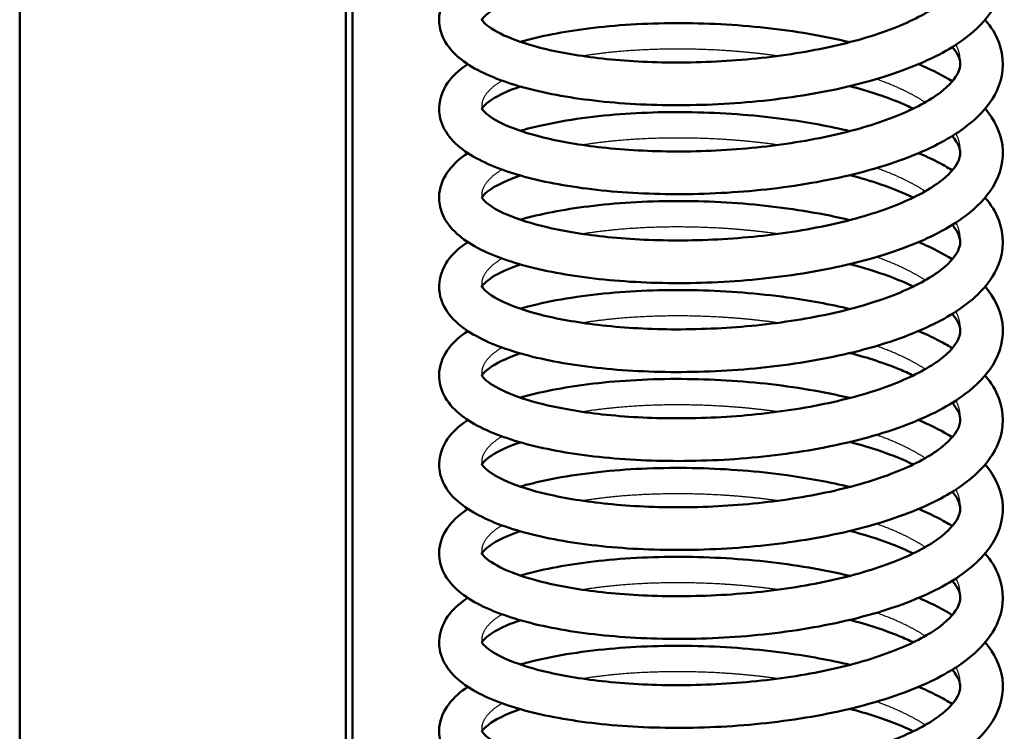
# Model space of a CAD drawing. Header units: millimetres. Extents: x 196 to 2279, y -1387 to 2348.
# Tile 10 of 89: x 460 to 534, y -1077 to -1024. Entities that reach past the tile are written whole.
import ezdxf

# ---------------------------------------------------------------- set-up
doc = ezdxf.new("R2010")
doc.units = ezdxf.units.MM
doc.header["$LTSCALE"] = 0.75
doc.layers.add('Visible', color=7, linetype='Continuous', lineweight=50)
doc.layers.add('Visible Narrow', color=7, linetype='Continuous', lineweight=25)

msp = doc.modelspace()

# ---------------------------------------------------------------- linework, layer by layer
at = {"layer": 'Visible', "extrusion": (0, 0, -1)}
for p, q in [((459.977, -808.179, 115.005), (459.977, -1136.51, 115.005)), ((484.377, -1198.809, 115.005), (484.377, -808.179, 115.005)), ((484.877, -808.179, 114.505), (484.877, -1198.809, 114.505))]:
    msp.add_line(p, q, dxfattribs=at)
at = {"layer": 'Visible'}
for points, knots in [([(532.235, -1017.502, 124.95), (532.922, -1018.32, 126.471), (533.391, -1019.244, 128.05), (533.669, -1021.308, 131.282), (533.388, -1022.432, 133.001), (532.312, -1024.177, 136.09), (531.607, -1024.895, 137.497), (529.578, -1026.42, 140.613), (528.086, -1027.188, 142.287), (524.56, -1028.531, 145.137), (522.455, -1029.108, 146.325), (518.096, -1029.952, 147.887), (515.798, -1030.249, 148.317), (511.281, -1030.564, 148.434), (509.004, -1030.597, 148.14), (504.72, -1030.426, 146.891), (502.658, -1030.217, 145.925), (498.978, -1029.601, 143.449), (497.317, -1029.181, 141.908), (494.527, -1028.144, 138.411), (493.377, -1027.528, 136.401), (492.104, -1026.276, 133.306), (491.746, -1025.772, 132.223), (491.395, -1024.77, 130.395), (491.335, -1024.308, 129.632), (491.442, -1023.208, 127.768), (491.723, -1022.599, 126.642), (492.483, -1021.609, 124.435), (492.962, -1021.196, 123.345), (493.521, -1020.829, 122.286)], [156.186501, 156.186501, 156.186501, 156.186501, 156.739289, 156.739289, 157.340054, 157.340054, 157.851607, 157.851607, 158.54577, 158.54577, 159.27005, 159.27005, 159.957774, 159.957774, 160.628854, 160.628854, 161.297408, 161.297408, 161.972244, 161.972244, 162.674954, 162.674954, 163.044192, 163.044192, 163.309105, 163.309105, 163.694546, 163.694546, 164.069653, 164.069653, 164.069653, 164.069653]), ([(497.445, -1022.504, 118.005), (496.694, -1022.762, 119.059), (496.065, -1023.038, 120.202), (494.958, -1023.668, 123.04), (494.641, -1024.03, 124.84), (494.528, -1024.238, 128.139), (494.553, -1024.11, 129.651), (494.568, -1024.151, 132.141), (494.61, -1024.246, 133.127), (494.975, -1024.629, 135.714), (495.485, -1024.991, 137.299), (496.931, -1025.656, 140.125), (497.856, -1025.978, 141.413), (500.179, -1026.574, 143.874), (501.663, -1026.841, 145.021), (504.964, -1027.23, 146.868), (506.836, -1027.346, 147.566), (510.71, -1027.376, 148.377), (512.765, -1027.291, 148.483), (516.746, -1026.908, 148.072), (518.723, -1026.605, 147.548), (522.32, -1025.83, 145.943), (523.987, -1025.341, 144.841), (526.75, -1024.264, 142.24), (527.896, -1023.664, 140.712), (529.479, -1022.514, 137.482), (529.962, -1021.952, 135.751), (530.284, -1021.321, 133.113), (530.335, -1021.143, 132.231), (530.402, -1020.58, 129.197), (530.288, -1020.126, 126.992), (529.78, -1019.542, 124.942)], [107.552375, 107.552375, 107.552375, 107.552375, 107.945692, 107.945692, 108.485829, 108.485829, 108.93813, 108.93813, 109.232963, 109.232963, 109.730234, 109.730234, 110.206066, 110.206066, 110.761196, 110.761196, 111.346745, 111.346745, 111.948728, 111.948728, 112.552772, 112.552772, 113.152998, 113.152998, 113.736205, 113.736205, 114.285924, 114.285924, 114.555459, 114.555459, 115.211875, 115.211875, 115.211875, 115.211875]), ([(532.237, -1024.158, 122.653), (532.237, -1024.159, 122.653), (532.237, -1024.159, 122.654), (532.676, -1024.679, 123.631), (533.027, -1025.244, 124.63), (533.658, -1026.904, 127.363), (533.652, -1028.111, 129.145), (532.917, -1029.999, 132.261), (532.364, -1030.754, 133.647), (530.748, -1032.302, 136.68), (529.554, -1033.071, 138.315), (526.524, -1034.516, 141.411), (524.564, -1035.188, 142.838), (520.388, -1036.218, 144.888), (518.136, -1036.605, 145.576), (513.631, -1037.101, 146.183), (511.32, -1037.219, 146.135), (506.91, -1037.212, 145.343), (504.752, -1037.085, 144.6), (500.826, -1036.613, 142.526), (499.013, -1036.267, 141.167), (495.885, -1035.374, 137.996), (494.556, -1034.825, 136.124), (492.98, -1033.789, 133.132), (492.506, -1033.384, 132.062), (491.78, -1032.458, 129.982), (491.512, -1031.925, 128.965), (491.275, -1030.571, 126.636), (491.473, -1029.74, 125.287), (492.212, -1028.548, 122.815), (492.676, -1028.093, 121.677), (493.318, -1027.624, 120.375), (493.416, -1027.556, 120.181), (493.518, -1027.489, 119.988)], [168.988649, 168.988649, 168.988649, 168.988649, 168.988909, 168.988909, 169.345724, 169.345724, 169.966816, 169.966816, 170.460706, 170.460706, 171.097473, 171.097473, 171.830653, 171.830653, 172.526883, 172.526883, 173.202659, 173.202659, 173.871039, 173.871039, 174.541998, 174.541998, 175.234091, 175.234091, 175.60297, 175.60297, 175.951178, 175.951178, 176.414438, 176.414438, 176.803806, 176.803806, 176.872061, 176.872061, 176.872061, 176.872061]), ([(497.445, -1025.813, 114.564), (498.932, -1025.387, 113.055), (500.665, -1025.049, 111.733), (504.567, -1024.559, 109.606), (506.813, -1024.42, 108.816), (511.295, -1024.412, 108.009), (513.587, -1024.528, 107.958), (517.983, -1025.008, 108.538), (520.144, -1025.371, 109.176), (522.111, -1025.84, 110.102)], [177.562731, 177.562731, 177.562731, 177.562731, 178.208476, 178.208476, 178.904027, 178.904027, 179.574789, 179.574789, 180.242099, 180.242099, 180.242099, 180.242099]), ([(494.561, -1030.789, 128.455), (494.561, -1030.789, 128.649), (494.562, -1030.792, 128.844), (494.574, -1030.823, 130.094), (494.634, -1030.941, 131.152), (495.071, -1031.36, 133.748), (495.601, -1031.713, 135.274), (497.082, -1032.371, 138.054), (498.042, -1032.694, 139.343), (500.432, -1033.282, 141.785), (501.946, -1033.542, 142.911), (505.295, -1033.914, 144.703), (507.185, -1034.017, 145.369), (511.08, -1034.024, 146.107), (513.138, -1033.925, 146.174), (517.109, -1033.516, 145.688), (519.074, -1033.201, 145.127), (522.626, -1032.405, 143.452), (524.263, -1031.908, 142.325), (526.966, -1030.819, 139.675), (528.078, -1030.213, 138.122), (529.585, -1029.068, 134.863), (530.026, -1028.52, 133.127), (530.296, -1027.935, 130.594), (530.338, -1027.781, 129.82), (530.403, -1027.235, 126.877), (530.297, -1026.803, 124.662), (529.777, -1026.201, 122.606)], [97.14225, 97.14225, 97.14225, 97.14225, 97.200658, 97.200658, 97.517209, 97.517209, 98.000487, 98.000487, 98.482679, 98.482679, 99.040638, 99.040638, 99.627663, 99.627663, 100.230088, 100.230088, 100.834052, 100.834052, 101.432013, 101.432013, 102.015627, 102.015627, 102.562772, 102.562772, 102.799602, 102.799602, 103.460824, 103.460824, 103.460824, 103.460824]), ([(527.252, -1027.487, 113.527), (527.341, -1027.525, 113.608), (527.43, -1027.563, 113.69), (528.338, -1027.962, 114.543), (529.094, -1028.351, 115.378), (529.774, -1028.771, 116.258)], [180.8809192, 180.8809192, 180.8809192, 180.8809192, 180.9189789, 180.9189789, 181.2732866, 181.2732866, 181.2732866, 181.2732866]), ([(497.448, -1029.161, 115.696), (496.912, -1029.344, 116.447), (496.439, -1029.536, 117.24), (495.264, -1030.106, 119.694), (494.789, -1030.509, 121.502), (494.602, -1030.76, 123.753), (494.583, -1030.794, 124.177), (494.572, -1030.815, 124.603)], [95.7956845, 95.7956845, 95.7956845, 95.7956845, 96.0757701, 96.0757701, 96.6297134, 96.6297134, 96.7575955, 96.7575955, 96.7575955, 96.7575955]), ([(526.854, -1030.816, 114.5), (526.522, -1030.654, 114.091), (526.17, -1030.496, 113.698), (524.72, -1029.898, 112.234), (523.466, -1029.486, 111.281), (522.11, -1029.133, 110.506)], [92.3888265, 92.3888265, 92.3888265, 92.3888265, 92.5531991, 92.5531991, 93.0323893, 93.0323893, 93.0323893, 93.0323893]), ([(532.235, -1030.817, 120.34), (532.922, -1031.636, 121.861), (533.39, -1032.56, 123.44), (533.669, -1034.623, 126.673), (533.388, -1035.748, 128.391), (532.312, -1037.493, 131.48), (531.607, -1038.211, 132.888), (529.579, -1039.736, 136.004), (528.086, -1040.504, 137.678), (524.56, -1041.847, 140.528), (522.455, -1042.424, 141.715), (518.096, -1043.268, 143.278), (515.798, -1043.565, 143.707), (511.281, -1043.88, 143.825), (509.004, -1043.913, 143.53), (504.72, -1043.742, 142.282), (502.658, -1043.533, 141.316), (498.978, -1042.916, 138.84), (497.317, -1042.496, 137.299), (494.527, -1041.46, 133.802), (493.377, -1040.844, 131.792), (492.104, -1039.592, 128.697), (491.746, -1039.088, 127.614), (491.395, -1038.086, 125.786), (491.335, -1037.624, 125.023), (491.442, -1036.524, 123.158), (491.723, -1035.915, 122.033), (492.483, -1034.925, 119.826), (492.962, -1034.512, 118.736), (493.521, -1034.145, 117.677)], [181.790994, 181.790994, 181.790994, 181.790994, 182.343768, 182.343768, 182.944537, 182.944537, 183.456088, 183.456088, 184.150248, 184.150248, 184.874529, 184.874529, 185.562254, 185.562254, 186.233333, 186.233333, 186.901888, 186.901888, 187.576723, 187.576723, 188.279433, 188.279433, 188.648671, 188.648671, 188.913589, 188.913589, 189.299032, 189.299032, 189.674146, 189.674146, 189.674146, 189.674146]), ([(497.444, -1032.47, 112.26), (497.63, -1032.417, 112.07), (497.82, -1032.365, 111.883), (499.776, -1031.854, 110.032), (501.869, -1031.507, 108.624), (506.197, -1031.107, 106.706), (508.461, -1031.037, 106.103), (512.952, -1031.147, 105.642), (515.237, -1031.326, 105.764), (519.031, -1031.85, 106.561), (520.621, -1032.144, 107.098), (522.111, -1032.498, 107.798)], [190.363401, 190.363401, 190.363401, 190.363401, 190.44467, 190.44467, 191.185578, 191.185578, 191.86985, 191.86985, 192.54053, 192.54053, 193.043319, 193.043319, 193.043319, 193.043319]), ([(494.561, -1037.447, 126.15), (494.561, -1037.447, 126.301), (494.562, -1037.449, 126.453), (494.571, -1037.475, 127.841), (494.645, -1037.625, 129.085), (495.185, -1038.1, 131.821), (495.749, -1038.45, 133.313), (497.296, -1039.107, 136.064), (498.3, -1039.428, 137.351), (500.777, -1040.006, 139.76), (502.33, -1040.256, 140.857), (505.741, -1040.603, 142.575), (507.653, -1040.69, 143.197), (511.574, -1040.664, 143.839), (513.633, -1040.548, 143.854), (517.588, -1040.104, 143.267), (519.536, -1039.774, 142.656), (523.033, -1038.949, 140.891), (524.634, -1038.438, 139.724), (527.251, -1037.334, 137.008), (528.311, -1036.724, 135.428), (529.714, -1035.591, 132.139), (530.1, -1035.064, 130.399), (530.31, -1034.537, 128.007), (530.341, -1034.412, 127.374), (530.397, -1033.94, 124.828), (530.325, -1033.592, 122.886), (529.897, -1033.007, 120.798), (529.84, -1032.934, 120.547), (529.776, -1032.86, 120.299)], [85.385346, 85.385346, 85.385346, 85.385346, 85.430761, 85.430761, 85.801766, 85.801766, 86.27964, 86.27964, 86.768917, 86.768917, 87.330582, 87.330582, 87.919441, 87.919441, 88.522384, 88.522384, 89.12621, 89.12621, 89.723329, 89.723329, 90.305103, 90.305103, 90.84878, 90.84878, 91.042486, 91.042486, 91.625739, 91.625739, 91.705681, 91.705681, 91.705681, 91.705681]), ([(527.251, -1034.145, 111.225), (527.74, -1034.352, 111.667), (528.205, -1034.568, 112.129), (529.04, -1034.996, 113.041), (529.418, -1035.208, 113.491), (529.775, -1035.428, 113.953)], [193.6824945, 193.6824945, 193.6824945, 193.6824945, 193.8885928, 193.8885928, 194.0749992, 194.0749992, 194.0749992, 194.0749992]), ([(497.445, -1035.819, 113.397), (496.528, -1036.135, 114.686), (495.789, -1036.483, 116.112), (494.824, -1037.111, 119.102), (494.619, -1037.392, 120.708), (494.573, -1037.474, 122.309)], [84.0399053, 84.0399053, 84.0399053, 84.0399053, 84.521404, 84.521404, 85.0012504, 85.0012504, 85.0012504, 85.0012504]), ([(526.855, -1037.473, 112.196), (526.134, -1037.124, 111.31), (525.313, -1036.789, 110.495), (523.7, -1036.235, 109.194), (522.926, -1036.004, 108.667), (522.11, -1035.792, 108.202)], [80.6323112, 80.6323112, 80.6323112, 80.6323112, 80.9887486, 80.9887486, 81.2756496, 81.2756496, 81.2756496, 81.2756496]), ([(532.237, -1037.474, 118.043), (532.237, -1037.474, 118.044), (532.237, -1037.475, 118.045), (532.676, -1037.995, 119.021), (533.027, -1038.559, 120.02), (533.658, -1040.22, 122.754), (533.652, -1041.426, 124.536), (532.917, -1043.314, 127.652), (532.364, -1044.069, 129.038), (530.748, -1045.617, 132.071), (529.554, -1046.386, 133.705), (526.524, -1047.832, 136.801), (524.564, -1048.504, 138.228), (520.388, -1049.533, 140.278), (518.136, -1049.92, 140.967), (513.631, -1050.416, 141.574), (511.321, -1050.535, 141.526), (506.911, -1050.528, 140.734), (504.752, -1050.4, 139.991), (500.827, -1049.929, 137.917), (499.013, -1049.583, 136.558), (495.885, -1048.69, 133.386), (494.556, -1048.141, 131.515), (492.98, -1047.105, 128.523), (492.506, -1046.7, 127.453), (491.78, -1045.774, 125.372), (491.512, -1045.241, 124.356), (491.275, -1043.887, 122.027), (491.473, -1043.056, 120.678), (492.212, -1041.864, 118.206), (492.676, -1041.408, 117.068), (493.318, -1040.94, 115.765), (493.416, -1040.871, 115.572), (493.518, -1040.804, 115.379)], [194.593142, 194.593142, 194.593142, 194.593142, 194.593388, 194.593388, 194.950203, 194.950203, 195.571301, 195.571301, 196.065191, 196.065191, 196.701955, 196.701955, 197.435135, 197.435135, 198.131365, 198.131365, 198.807142, 198.807142, 199.475522, 199.475522, 200.146481, 200.146481, 200.838573, 200.838573, 201.207452, 201.207452, 201.555663, 201.555663, 202.018928, 202.018928, 202.408296, 202.408296, 202.476555, 202.476555, 202.476555, 202.476555]), ([(497.445, -1039.128, 109.955), (498.932, -1038.702, 108.445), (500.665, -1038.365, 107.124), (504.567, -1037.874, 104.996), (506.813, -1037.736, 104.207), (511.295, -1037.728, 103.4), (513.587, -1037.844, 103.348), (517.984, -1038.324, 103.928), (520.145, -1038.687, 104.567), (522.112, -1039.156, 105.493)], [203.167251, 203.167251, 203.167251, 203.167251, 203.812964, 203.812964, 204.508515, 204.508515, 205.179277, 205.179277, 205.846706, 205.846706, 205.846706, 205.846706]), ([(497.447, -1042.477, 111.088), (496.695, -1042.735, 112.143), (496.065, -1043.012, 113.287), (494.958, -1043.642, 116.126), (494.641, -1044.003, 117.926), (494.528, -1044.212, 121.225), (494.553, -1044.083, 122.737), (494.568, -1044.125, 125.227), (494.61, -1044.219, 126.213), (494.975, -1044.602, 128.8), (495.485, -1044.965, 130.385), (496.931, -1045.63, 133.211), (497.856, -1045.952, 134.499), (500.179, -1046.547, 136.96), (501.663, -1046.814, 138.107), (504.964, -1047.203, 139.954), (506.836, -1047.319, 140.652), (510.71, -1047.35, 141.463), (512.765, -1047.264, 141.568), (516.746, -1046.881, 141.158), (518.723, -1046.579, 140.634), (522.32, -1045.804, 139.028), (523.987, -1045.315, 137.927), (526.75, -1044.238, 135.326), (527.896, -1043.637, 133.798), (529.479, -1042.487, 130.568), (529.962, -1041.926, 128.837), (530.284, -1041.294, 126.199), (530.335, -1041.116, 125.317), (530.402, -1040.554, 122.283), (530.288, -1040.099, 120.078), (529.78, -1039.515, 118.027)], [72.285064, 72.285064, 72.285064, 72.285064, 72.678694, 72.678694, 73.218831, 73.218831, 73.671131, 73.671131, 73.965964, 73.965964, 74.463235, 74.463235, 74.939068, 74.939068, 75.494197, 75.494197, 76.079746, 76.079746, 76.681729, 76.681729, 77.285773, 77.285773, 77.885999, 77.885999, 78.469206, 78.469206, 79.018925, 79.018925, 79.288461, 79.288461, 79.944962, 79.944962, 79.944962, 79.944962]), ([(527.252, -1040.803, 108.917), (527.341, -1040.841, 108.999), (527.43, -1040.879, 109.081), (528.338, -1041.278, 109.933), (529.094, -1041.667, 110.769), (529.773, -1042.086, 111.649)], [206.4854123, 206.4854123, 206.4854123, 206.4854123, 206.5234669, 206.5234669, 206.8777584, 206.8777584, 206.8777584, 206.8777584]), ([(526.854, -1044.131, 109.891), (526.306, -1043.865, 109.216), (525.7, -1043.608, 108.583), (524.157, -1043.033, 107.209), (523.166, -1042.724, 106.499), (522.109, -1042.449, 105.896)], [68.8779466, 68.8779466, 68.8779466, 68.8779466, 69.1491562, 69.1491562, 69.5214631, 69.5214631, 69.5214631, 69.5214631]), ([(532.235, -1044.133, 115.731), (532.922, -1044.951, 117.252), (533.39, -1045.875, 118.831), (533.669, -1047.939, 122.063), (533.388, -1049.063, 123.782), (532.312, -1050.809, 126.871), (531.607, -1051.526, 128.278), (529.579, -1053.051, 131.395), (528.086, -1053.819, 133.068), (524.56, -1055.162, 135.918), (522.455, -1055.739, 137.106), (518.096, -1056.583, 138.668), (515.798, -1056.88, 139.098), (511.281, -1057.196, 139.215), (509.004, -1057.229, 138.921), (504.72, -1057.058, 137.673), (502.658, -1056.848, 136.707), (498.978, -1056.232, 134.231), (497.317, -1055.812, 132.689), (494.527, -1054.775, 129.192), (493.377, -1054.16, 127.182), (492.104, -1052.907, 124.088), (491.746, -1052.404, 123.005), (491.395, -1051.402, 121.177), (491.335, -1050.94, 120.414), (491.442, -1049.84, 118.549), (491.723, -1049.23, 117.423), (492.483, -1048.241, 115.216), (492.962, -1047.827, 114.126), (493.521, -1047.46, 113.067)], [207.395487, 207.395487, 207.395487, 207.395487, 207.948255, 207.948255, 208.549027, 208.549027, 209.060576, 209.060576, 209.754736, 209.754736, 210.479017, 210.479017, 211.166742, 211.166742, 211.837821, 211.837821, 212.506376, 212.506376, 213.181211, 213.181211, 213.88392, 213.88392, 214.253159, 214.253159, 214.518079, 214.518079, 214.903523, 214.903523, 215.27864, 215.27864, 215.27864, 215.27864]), ([(497.444, -1045.786, 107.651), (497.63, -1045.733, 107.46), (497.82, -1045.681, 107.274), (499.776, -1045.17, 105.423), (501.869, -1044.823, 104.015), (506.197, -1044.423, 102.097), (508.461, -1044.353, 101.493), (512.952, -1044.463, 101.033), (515.237, -1044.642, 101.154), (519.031, -1045.166, 101.951), (520.621, -1045.459, 102.488), (522.111, -1045.814, 103.189)], [215.967878, 215.967878, 215.967878, 215.967878, 216.049158, 216.049158, 216.790065, 216.790065, 217.474339, 217.474339, 218.145018, 218.145018, 218.647746, 218.647746, 218.647746, 218.647746]), ([(494.561, -1050.763, 121.541), (494.561, -1050.763, 121.735), (494.562, -1050.765, 121.93), (494.574, -1050.797, 123.179), (494.634, -1050.915, 124.238), (495.071, -1051.334, 126.834), (495.601, -1051.686, 128.36), (497.082, -1052.345, 131.14), (498.042, -1052.667, 132.429), (500.432, -1053.256, 134.871), (501.946, -1053.516, 135.997), (505.295, -1053.887, 137.789), (507.185, -1053.991, 138.455), (511.08, -1053.997, 139.193), (513.138, -1053.899, 139.26), (517.109, -1053.489, 138.774), (519.074, -1053.175, 138.213), (522.626, -1052.379, 136.538), (524.263, -1051.881, 135.411), (526.966, -1050.792, 132.761), (528.078, -1050.186, 131.208), (529.585, -1049.041, 127.949), (530.026, -1048.494, 126.213), (530.296, -1047.909, 123.68), (530.338, -1047.754, 122.905), (530.403, -1047.209, 119.963), (530.297, -1046.777, 117.748), (529.777, -1046.175, 115.693)], [61.875251, 61.875251, 61.875251, 61.875251, 61.933659, 61.933659, 62.25021, 62.25021, 62.733488, 62.733488, 63.21568, 63.21568, 63.773639, 63.773639, 64.360664, 64.360664, 64.963089, 64.963089, 65.567053, 65.567053, 66.165014, 66.165014, 66.748628, 66.748628, 67.295773, 67.295773, 67.532603, 67.532603, 68.193741, 68.193741, 68.193741, 68.193741]), ([(527.251, -1047.46, 106.616), (527.74, -1047.668, 107.058), (528.205, -1047.884, 107.52), (529.04, -1048.312, 108.432), (529.417, -1048.523, 108.881), (529.774, -1048.744, 109.343)], [219.2869876, 219.2869876, 219.2869876, 219.2869876, 219.4930808, 219.4930808, 219.6794129, 219.6794129, 219.6794129, 219.6794129]), ([(497.446, -1049.135, 108.784), (496.911, -1049.318, 109.535), (496.439, -1049.51, 110.327), (495.264, -1050.08, 112.78), (494.789, -1050.483, 114.588), (494.602, -1050.734, 116.839), (494.583, -1050.768, 117.263), (494.572, -1050.789, 117.689)], [60.5289979, 60.5289979, 60.5289979, 60.5289979, 60.8087715, 60.8087715, 61.3627147, 61.3627147, 61.4905968, 61.4905968, 61.4905968, 61.4905968]), ([(526.854, -1050.789, 107.586), (526.522, -1050.628, 107.176), (526.17, -1050.47, 106.784), (524.721, -1049.872, 105.321), (523.468, -1049.46, 104.368), (522.113, -1049.107, 103.593)], [57.1218278, 57.1218278, 57.1218278, 57.1218278, 57.2862004, 57.2862004, 57.7650728, 57.7650728, 57.7650728, 57.7650728]), ([(532.237, -1050.79, 113.434), (532.237, -1050.79, 113.435), (532.237, -1050.79, 113.435), (532.676, -1051.31, 114.412), (533.027, -1051.875, 115.411), (533.658, -1053.535, 118.144), (533.652, -1054.742, 119.926), (532.917, -1056.63, 123.042), (532.364, -1057.385, 124.428), (530.748, -1058.933, 127.461), (529.554, -1059.702, 129.096), (526.524, -1061.147, 132.192), (524.564, -1061.82, 133.619), (520.388, -1062.849, 135.669), (518.136, -1063.236, 136.358), (513.631, -1063.732, 136.965), (511.321, -1063.851, 136.916), (506.911, -1063.843, 136.124), (504.752, -1063.716, 135.382), (500.827, -1063.244, 133.307), (499.013, -1062.898, 131.949), (495.885, -1062.005, 128.777), (494.556, -1061.456, 126.906), (492.98, -1060.421, 123.914), (492.506, -1060.016, 122.844), (491.78, -1059.089, 120.763), (491.512, -1058.556, 119.747), (491.275, -1057.202, 117.417), (491.473, -1056.372, 116.068), (492.212, -1055.179, 113.596), (492.676, -1054.724, 112.458), (493.318, -1054.256, 111.156), (493.416, -1054.187, 110.962), (493.518, -1054.12, 110.769)], [220.197635, 220.197635, 220.197635, 220.197635, 220.197875, 220.197875, 220.554691, 220.554691, 221.175791, 221.175791, 221.669681, 221.669681, 222.306444, 222.306444, 223.039624, 223.039624, 223.735855, 223.735855, 224.411631, 224.411631, 225.080011, 225.080011, 225.750971, 225.750971, 226.443062, 226.443062, 226.811941, 226.811941, 227.160153, 227.160153, 227.623421, 227.623421, 228.012787, 228.012787, 228.081048, 228.081048, 228.081048, 228.081048]), ([(497.445, -1052.444, 105.346), (498.932, -1052.018, 103.836), (500.665, -1051.68, 102.515), (504.567, -1051.19, 100.387), (506.813, -1051.052, 99.597), (511.295, -1051.044, 98.79), (513.587, -1051.16, 98.739), (517.984, -1051.639, 99.319), (520.145, -1052.003, 99.957), (522.112, -1052.472, 100.884)], [228.771733, 228.771733, 228.771733, 228.771733, 229.417455, 229.417455, 230.113006, 230.113006, 230.783769, 230.783769, 231.451153, 231.451153, 231.451153, 231.451153]), ([(494.561, -1057.421, 119.236), (494.561, -1057.421, 119.387), (494.562, -1057.422, 119.539), (494.571, -1057.449, 120.926), (494.645, -1057.599, 122.171), (495.185, -1058.074, 124.907), (495.749, -1058.423, 126.399), (497.296, -1059.08, 129.15), (498.3, -1059.402, 130.437), (500.777, -1059.979, 132.846), (502.33, -1060.23, 133.943), (505.741, -1060.577, 135.661), (507.653, -1060.663, 136.283), (511.574, -1060.637, 136.925), (513.633, -1060.521, 136.94), (517.588, -1060.078, 136.352), (519.536, -1059.748, 135.742), (523.033, -1058.922, 133.977), (524.634, -1058.412, 132.81), (527.251, -1057.308, 130.094), (528.311, -1056.697, 128.514), (529.714, -1055.564, 125.225), (530.1, -1055.037, 123.485), (530.31, -1054.51, 121.093), (530.341, -1054.386, 120.459), (530.397, -1053.914, 117.914), (530.325, -1053.566, 115.972), (529.897, -1052.98, 113.883), (529.84, -1052.908, 113.633), (529.776, -1052.833, 113.384)], [50.118347, 50.118347, 50.118347, 50.118347, 50.163762, 50.163762, 50.534767, 50.534767, 51.012642, 51.012642, 51.501918, 51.501918, 52.063584, 52.063584, 52.652443, 52.652443, 53.255386, 53.255386, 53.859211, 53.859211, 54.456331, 54.456331, 55.038104, 55.038104, 55.581782, 55.581782, 55.775487, 55.775487, 56.358741, 56.358741, 56.438765, 56.438765, 56.438765, 56.438765]), ([(527.252, -1054.118, 104.308), (527.341, -1054.156, 104.389), (527.43, -1054.195, 104.471), (528.339, -1054.594, 105.324), (529.094, -1054.983, 106.16), (529.774, -1055.402, 107.04)], [232.0899054, 232.0899054, 232.0899054, 232.0899054, 232.127958, 232.127958, 232.4823522, 232.4823522, 232.4823522, 232.4823522]), ([(497.446, -1055.792, 106.48), (496.529, -1056.108, 107.77), (495.789, -1056.456, 109.197), (494.824, -1057.084, 112.188), (494.619, -1057.365, 113.794), (494.573, -1057.448, 115.395)], [48.7725944, 48.7725944, 48.7725944, 48.7725944, 49.2544054, 49.2544054, 49.7342518, 49.7342518, 49.7342518, 49.7342518]), ([(526.855, -1057.447, 105.282), (526.134, -1057.098, 104.395), (525.313, -1056.763, 103.581), (523.7, -1056.208, 102.279), (522.924, -1055.977, 101.752), (522.108, -1055.765, 101.286)], [45.3653125, 45.3653125, 45.3653125, 45.3653125, 45.7217499, 45.7217499, 46.0089675, 46.0089675, 46.0089675, 46.0089675]), ([(532.235, -1057.449, 111.121), (532.922, -1058.267, 112.642), (533.39, -1059.191, 114.221), (533.669, -1061.255, 117.454), (533.388, -1062.379, 119.172), (532.312, -1064.124, 122.261), (531.607, -1064.842, 123.669), (529.579, -1066.367, 126.785), (528.086, -1067.135, 128.459), (524.56, -1068.478, 131.309), (522.455, -1069.055, 132.496), (518.096, -1069.899, 134.059), (515.798, -1070.196, 134.489), (511.281, -1070.511, 134.606), (509.004, -1070.544, 134.311), (504.72, -1070.373, 133.063), (502.658, -1070.164, 132.097), (498.978, -1069.548, 129.621), (497.317, -1069.128, 128.08), (494.527, -1068.091, 124.583), (493.377, -1067.475, 122.573), (492.104, -1066.223, 119.478), (491.746, -1065.719, 118.395), (491.395, -1064.717, 116.567), (491.335, -1064.256, 115.804), (491.442, -1063.155, 113.939), (491.723, -1062.546, 112.814), (492.483, -1061.556, 110.607), (492.962, -1061.143, 109.517), (493.521, -1060.776, 108.458)], [232.99998, 232.99998, 232.99998, 232.99998, 233.552746, 233.552746, 234.153518, 234.153518, 234.665067, 234.665067, 235.359227, 235.359227, 236.083508, 236.083508, 236.771233, 236.771233, 237.442313, 237.442313, 238.110867, 238.110867, 238.785702, 238.785702, 239.488411, 239.488411, 239.85765, 239.85765, 240.122571, 240.122571, 240.508015, 240.508015, 240.883133, 240.883133, 240.883133, 240.883133]), ([(497.444, -1059.102, 103.041), (497.631, -1059.048, 102.851), (497.82, -1058.996, 102.664), (499.776, -1058.486, 100.813), (501.869, -1058.139, 99.405), (506.197, -1057.739, 97.487), (508.461, -1057.668, 96.884), (512.952, -1057.779, 96.423), (515.237, -1057.958, 96.545), (519.031, -1058.482, 97.342), (520.622, -1058.775, 97.879), (522.112, -1059.13, 98.58)], [241.572398, 241.572398, 241.572398, 241.572398, 241.653649, 241.653649, 242.394556, 242.394556, 243.07883, 243.07883, 243.749509, 243.749509, 244.252351, 244.252351, 244.252351, 244.252351]), ([(497.445, -1062.451, 104.176), (496.694, -1062.709, 105.231), (496.065, -1062.985, 106.373), (494.958, -1063.615, 109.212), (494.641, -1063.977, 111.011), (494.528, -1064.185, 114.311), (494.553, -1064.057, 115.823), (494.568, -1064.098, 118.313), (494.61, -1064.193, 119.299), (494.975, -1064.576, 121.886), (495.485, -1064.938, 123.471), (496.931, -1065.603, 126.297), (497.856, -1065.925, 127.584), (500.179, -1066.521, 130.046), (501.663, -1066.788, 131.193), (504.964, -1067.177, 133.04), (506.836, -1067.293, 133.738), (510.71, -1067.323, 134.549), (512.765, -1067.238, 134.654), (516.746, -1066.855, 134.244), (518.723, -1066.552, 133.72), (522.32, -1065.777, 132.114), (523.987, -1065.288, 131.013), (526.75, -1064.211, 128.412), (527.896, -1063.611, 126.883), (529.479, -1062.461, 123.654), (529.962, -1061.899, 121.922), (530.284, -1061.268, 119.285), (530.335, -1061.09, 118.403), (530.402, -1060.527, 115.369), (530.288, -1060.073, 113.164), (529.78, -1059.489, 111.113)], [37.018377, 37.018377, 37.018377, 37.018377, 37.411695, 37.411695, 37.951832, 37.951832, 38.404133, 38.404133, 38.698966, 38.698966, 39.196236, 39.196236, 39.672069, 39.672069, 40.227199, 40.227199, 40.812748, 40.812748, 41.41473, 41.41473, 42.018775, 42.018775, 42.619, 42.619, 43.202207, 43.202207, 43.751927, 43.751927, 44.021462, 44.021462, 44.677878, 44.677878, 44.677878, 44.677878]), ([(527.251, -1060.776, 102.006), (527.74, -1060.983, 102.448), (528.205, -1061.2, 102.911), (529.04, -1061.628, 103.822), (529.417, -1061.839, 104.271), (529.774, -1062.059, 104.734)], [244.8914807, 244.8914807, 244.8914807, 244.8914807, 245.0975719, 245.0975719, 245.283885, 245.283885, 245.283885, 245.283885]), ([(526.854, -1064.105, 102.977), (526.306, -1063.839, 102.302), (525.7, -1063.581, 101.669), (524.158, -1063.007, 100.295), (523.167, -1062.698, 99.586), (522.112, -1062.423, 98.983)], [33.6109479, 33.6109479, 33.6109479, 33.6109479, 33.8821575, 33.8821575, 34.2541476, 34.2541476, 34.2541476, 34.2541476]), ([(532.237, -1064.105, 108.824), (532.237, -1064.106, 108.825), (532.237, -1064.106, 108.826), (532.676, -1064.626, 109.802), (533.027, -1065.191, 110.801), (533.658, -1066.851, 113.535), (533.652, -1068.058, 115.317), (532.917, -1069.945, 118.433), (532.364, -1070.701, 119.819), (530.748, -1072.249, 122.852), (529.554, -1073.018, 124.486), (526.524, -1074.463, 127.582), (524.564, -1075.135, 129.009), (520.388, -1076.165, 131.059), (518.137, -1076.552, 131.748), (513.631, -1077.048, 132.355), (511.321, -1077.166, 132.307), (506.911, -1077.159, 131.515), (504.752, -1077.032, 130.772), (500.827, -1076.56, 128.698), (499.013, -1076.214, 127.339), (495.885, -1075.321, 124.168), (494.556, -1074.772, 122.296), (492.98, -1073.737, 119.304), (492.506, -1073.331, 118.234), (491.78, -1072.405, 116.154), (491.512, -1071.872, 115.137), (491.275, -1070.518, 112.808), (491.473, -1069.687, 111.459), (492.212, -1068.495, 108.987), (492.676, -1068.04, 107.849), (493.318, -1067.571, 106.547), (493.416, -1067.503, 106.353), (493.518, -1067.436, 106.16)], [245.802128, 245.802128, 245.802128, 245.802128, 245.802366, 245.802366, 246.159182, 246.159182, 246.780283, 246.780283, 247.274173, 247.274173, 247.910936, 247.910936, 248.644116, 248.644116, 249.340346, 249.340346, 250.016123, 250.016123, 250.684503, 250.684503, 251.355462, 251.355462, 252.047554, 252.047554, 252.416433, 252.416433, 252.764645, 252.764645, 253.227913, 253.227913, 253.61728, 253.61728, 253.685541, 253.685541, 253.685541, 253.685541]), ([(497.445, -1065.76, 100.736), (498.932, -1065.334, 99.227), (500.665, -1064.996, 97.905), (504.567, -1064.506, 95.778), (506.813, -1064.367, 94.988), (511.295, -1064.359, 94.181), (513.587, -1064.475, 94.129), (517.983, -1064.955, 94.709), (520.144, -1065.318, 95.347), (522.111, -1065.787, 96.274)], [254.37621, 254.37621, 254.37621, 254.37621, 255.021947, 255.021947, 255.717499, 255.717499, 256.388261, 256.388261, 257.055579, 257.055579, 257.055579, 257.055579]), ([(494.561, -1070.736, 114.626), (494.561, -1070.736, 114.821), (494.562, -1070.739, 115.016), (494.574, -1070.77, 116.265), (494.634, -1070.888, 117.324), (495.071, -1071.307, 119.92), (495.601, -1071.66, 121.446), (497.082, -1072.318, 124.226), (498.042, -1072.641, 125.515), (500.432, -1073.229, 127.957), (501.946, -1073.489, 129.083), (505.295, -1073.861, 130.875), (507.185, -1073.964, 131.541), (511.08, -1073.971, 132.279), (513.138, -1073.872, 132.346), (517.109, -1073.463, 131.859), (519.074, -1073.148, 131.299), (522.626, -1072.352, 129.624), (524.263, -1071.855, 128.497), (526.966, -1070.766, 125.847), (528.078, -1070.16, 124.294), (529.585, -1069.015, 121.034), (530.026, -1068.467, 119.299), (530.296, -1067.882, 116.766), (530.338, -1067.728, 115.991), (530.403, -1067.182, 113.049), (530.297, -1066.75, 110.834), (529.777, -1066.148, 108.778)], [26.608252, 26.608252, 26.608252, 26.608252, 26.666661, 26.666661, 26.983211, 26.983211, 27.466489, 27.466489, 27.948682, 27.948682, 28.50664, 28.50664, 29.093665, 29.093665, 29.69609, 29.69609, 30.300054, 30.300054, 30.898016, 30.898016, 31.481629, 31.481629, 32.028774, 32.028774, 32.265605, 32.265605, 32.926826, 32.926826, 32.926826, 32.926826]), ([(527.252, -1067.434, 99.698), (527.341, -1067.472, 99.78), (527.43, -1067.51, 99.862), (528.338, -1067.909, 100.714), (529.094, -1068.298, 101.55), (529.774, -1068.718, 102.43)], [257.6943984, 257.6943984, 257.6943984, 257.6943984, 257.7324504, 257.7324504, 258.0867657, 258.0867657, 258.0867657, 258.0867657]), ([(497.448, -1069.108, 101.868), (496.912, -1069.291, 102.619), (496.439, -1069.483, 103.412), (495.264, -1070.053, 105.866), (494.789, -1070.456, 107.673), (494.602, -1070.707, 109.925), (494.583, -1070.741, 110.349), (494.572, -1070.762, 110.774)], [25.2616871, 25.2616871, 25.2616871, 25.2616871, 25.5417728, 25.5417728, 26.095716, 26.095716, 26.2235981, 26.2235981, 26.2235981, 26.2235981]), ([(526.854, -1070.763, 100.672), (526.522, -1070.601, 100.262), (526.17, -1070.443, 99.87), (524.72, -1069.845, 98.406), (523.466, -1069.433, 97.453), (522.11, -1069.08, 96.678)], [21.8548292, 21.8548292, 21.8548292, 21.8548292, 22.0192017, 22.0192017, 22.4983919, 22.4983919, 22.4983919, 22.4983919]), ([(532.235, -1070.764, 106.512), (532.922, -1071.583, 108.033), (533.39, -1072.507, 109.612), (533.669, -1074.57, 112.844), (533.388, -1075.695, 114.563), (532.312, -1077.44, 117.652), (531.607, -1078.158, 119.059), (529.579, -1079.683, 122.176), (528.086, -1080.451, 123.849), (524.56, -1081.794, 126.699), (522.455, -1082.371, 127.887), (518.096, -1083.215, 129.45), (515.798, -1083.512, 129.879), (511.281, -1083.827, 129.997), (509.004, -1083.86, 129.702), (504.72, -1083.689, 128.454), (502.658, -1083.48, 127.488), (498.978, -1082.863, 125.012), (497.317, -1082.443, 123.471), (494.527, -1081.407, 119.974), (493.377, -1080.791, 117.964), (492.104, -1079.539, 114.869), (491.746, -1079.035, 113.786), (491.395, -1078.033, 111.958), (491.335, -1077.571, 111.195), (491.442, -1076.471, 109.33), (491.723, -1075.862, 108.204), (492.483, -1074.872, 105.998), (492.962, -1074.459, 104.908), (493.521, -1074.092, 103.848)], [258.604473, 258.604473, 258.604473, 258.604473, 259.157239, 259.157239, 259.758011, 259.758011, 260.26956, 260.26956, 260.963719, 260.963719, 261.688, 261.688, 262.375726, 262.375726, 263.046805, 263.046805, 263.71536, 263.71536, 264.390195, 264.390195, 265.092903, 265.092903, 265.462143, 265.462143, 265.727064, 265.727064, 266.112507, 266.112507, 266.487626, 266.487626, 266.487626, 266.487626]), ([(497.444, -1072.417, 98.432), (497.63, -1072.364, 98.242), (497.82, -1072.312, 98.055), (499.776, -1071.801, 96.204), (501.869, -1071.454, 94.796), (506.197, -1071.054, 92.878), (508.461, -1070.984, 92.274), (512.952, -1071.094, 91.814), (515.237, -1071.273, 91.935), (519.031, -1071.797, 92.732), (520.621, -1072.091, 93.269), (522.111, -1072.445, 93.97)], [267.17688, 267.17688, 267.17688, 267.17688, 267.258141, 267.258141, 267.999049, 267.999049, 268.683322, 268.683322, 269.354001, 269.354001, 269.856798, 269.856798, 269.856798, 269.856798]), ([(494.561, -1077.394, 112.322), (494.561, -1077.394, 112.473), (494.562, -1077.396, 112.625), (494.571, -1077.422, 114.012), (494.645, -1077.572, 115.256), (495.185, -1078.047, 117.993), (495.749, -1078.397, 119.485), (497.296, -1079.054, 122.236), (498.3, -1079.375, 123.523), (500.777, -1079.953, 125.932), (502.33, -1080.203, 127.029), (505.741, -1080.55, 128.747), (507.653, -1080.637, 129.368), (511.574, -1080.611, 130.011), (513.633, -1080.495, 130.026), (517.588, -1080.051, 129.438), (519.536, -1079.721, 128.828), (523.033, -1078.896, 127.063), (524.634, -1078.385, 125.896), (527.251, -1077.281, 123.18), (528.311, -1076.671, 121.6), (529.714, -1075.538, 118.311), (530.1, -1075.011, 116.571), (530.31, -1074.484, 114.179), (530.341, -1074.359, 113.545), (530.397, -1073.887, 110.999), (530.325, -1073.539, 109.058), (529.897, -1072.954, 106.969), (529.84, -1072.881, 106.719), (529.776, -1072.807, 106.47)], [14.851349, 14.851349, 14.851349, 14.851349, 14.896764, 14.896764, 15.267768, 15.267768, 15.745643, 15.745643, 16.23492, 16.23492, 16.796585, 16.796585, 17.385444, 17.385444, 17.988387, 17.988387, 18.592212, 18.592212, 19.189332, 19.189332, 19.771105, 19.771105, 20.314783, 20.314783, 20.508489, 20.508489, 21.091742, 21.091742, 21.171684, 21.171684, 21.171684, 21.171684]), ([(527.251, -1074.092, 97.397), (527.74, -1074.299, 97.839), (528.205, -1074.515, 98.301), (529.04, -1074.943, 99.213), (529.418, -1075.155, 99.662), (529.775, -1075.375, 100.125)], [270.4959737, 270.4959737, 270.4959737, 270.4959737, 270.7020643, 270.7020643, 270.8884784, 270.8884784, 270.8884784, 270.8884784]), ([(497.446, -1075.766, 99.566), (496.868, -1075.964, 100.375), (496.365, -1076.172, 101.234), (495.198, -1076.755, 103.762), (494.754, -1077.152, 105.569), (494.596, -1077.375, 107.747), (494.581, -1077.402, 108.102), (494.573, -1077.42, 108.459)], [13.5051179, 13.5051179, 13.5051179, 13.5051179, 13.8069119, 13.8069119, 14.3583944, 14.3583944, 14.4654225, 14.4654225, 14.4654225, 14.4654225]), ([(526.854, -1077.421, 98.368), (526.481, -1077.239, 97.907), (526.081, -1077.062, 97.467), (524.614, -1076.468, 96.021), (523.41, -1076.076, 95.116), (522.113, -1075.738, 94.374)], [10.097847, 10.097847, 10.097847, 10.097847, 10.2827898, 10.2827898, 10.7411107, 10.7411107, 10.7411107, 10.7411107])]:
    msp.add_open_spline(points, degree=3, knots=knots, dxfattribs=at)
at = {"layer": 'Visible Narrow'}
for points, weights, knots in [([(516.717, -1026.874, 110.024), (514.621, -1026.578, 109.585), (512.464, -1026.452, 109.628), (508.376, -1026.215, 109.71), (504.693, -1026.557, 111.469), (503.339, -1026.683, 112.115), (502.113, -1026.877, 112.966)], [0.888183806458, 0.887364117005, 0.899406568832, 0.876856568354, 0.899406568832, 0.890985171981, 0.888853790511], [-0.638097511, -0.638097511, -0.638097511, -0.636363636, -0.636363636, -0.633116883, -0.633116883, -0.631904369, -0.631904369, -0.631904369]), ([(496.08, -1028.72, 120.14), (495.386, -1029.132, 121.662), (495.003, -1029.581, 123.28), (494.492, -1030.179, 125.44), (494.562, -1030.792, 127.654)], [0.888373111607, 0.889781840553, 0.899406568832, 0.886611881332, 0.888336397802], [-0.628009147, -0.628009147, -0.628009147, -0.626623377, -0.626623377, -0.624781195, -0.624781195, -0.624781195]), ([(527.752, -1030.342, 117.362), (527.167, -1029.962, 116.478), (526.467, -1029.609, 115.671), (525.398, -1029.071, 114.439), (524.094, -1028.605, 113.423)], [0.89031636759, 0.893094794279, 0.899406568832, 0.889811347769, 0.888381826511], [-0.643765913, -0.643765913, -0.643765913, -0.642857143, -0.642857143, -0.641475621, -0.641475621, -0.641475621]), ([(516.717, -1033.532, 107.719), (514.621, -1033.236, 107.28), (512.464, -1033.11, 107.323), (508.376, -1032.873, 107.406), (504.693, -1033.215, 109.164), (503.34, -1033.341, 109.81), (502.114, -1033.535, 110.662)], [0.888184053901, 0.887362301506, 0.899406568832, 0.876856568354, 0.899406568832, 0.890986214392, 0.888854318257], [-0.683552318, -0.683552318, -0.683552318, -0.681818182, -0.681818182, -0.678571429, -0.678571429, -0.677359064, -0.677359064, -0.677359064]), ([(527.752, -1037, 115.056), (527.167, -1036.62, 114.173), (526.467, -1036.267, 113.366), (525.398, -1035.73, 112.135), (524.096, -1035.263, 111.119)], [0.890317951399, 0.893096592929, 0.899406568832, 0.889816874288, 0.88838347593], [-0.6892202, -0.6892202, -0.6892202, -0.688311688, -0.688311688, -0.686930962, -0.686930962, -0.686930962]), ([(496.078, -1035.379, 117.839), (495.385, -1035.791, 119.359), (495.003, -1036.239, 120.976), (494.492, -1036.837, 123.135), (494.562, -1037.45, 125.349)], [0.888376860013, 0.889794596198, 0.899406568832, 0.886611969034, 0.888336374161], [-0.673461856, -0.673461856, -0.673461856, -0.672077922, -0.672077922, -0.670235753, -0.670235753, -0.670235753]), ([(516.718, -1040.19, 105.415), (514.622, -1039.894, 104.975), (512.464, -1039.768, 105.019), (508.376, -1039.53, 105.101), (504.693, -1039.873, 106.859), (503.34, -1039.999, 107.505), (502.114, -1040.193, 108.357)], [0.888184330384, 0.887360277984, 0.899406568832, 0.876856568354, 0.899406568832, 0.890987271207, 0.888854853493], [-0.729007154, -0.729007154, -0.729007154, -0.727272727, -0.727272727, -0.724025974, -0.724025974, -0.722813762, -0.722813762, -0.722813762]), ([(527.753, -1043.658, 112.753), (527.167, -1043.278, 111.869), (526.467, -1042.925, 111.062), (525.398, -1042.387, 109.83), (524.094, -1041.921, 108.813)], [0.890314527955, 0.893092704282, 0.899406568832, 0.88981134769, 0.888381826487], [-0.734675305, -0.734675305, -0.734675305, -0.733766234, -0.733766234, -0.732384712, -0.732384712, -0.732384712]), ([(496.08, -1042.036, 115.53), (495.386, -1042.448, 117.052), (495.003, -1042.896, 118.671), (494.489, -1043.498, 120.843), (494.563, -1044.115, 123.07)], [0.888373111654, 0.889781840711, 0.899406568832, 0.886536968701, 0.888357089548], [-0.718918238, -0.718918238, -0.718918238, -0.717532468, -0.717532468, -0.7156795, -0.7156795, -0.7156795]), ([(516.717, -1046.848, 103.11), (514.621, -1046.551, 102.67), (512.464, -1046.426, 102.714), (508.376, -1046.188, 102.796), (504.693, -1046.531, 104.555), (503.339, -1046.656, 105.201), (502.113, -1046.851, 106.052)], [0.888183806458, 0.887364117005, 0.899406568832, 0.876856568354, 0.899406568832, 0.890985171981, 0.888853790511], [-0.774461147, -0.774461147, -0.774461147, -0.772727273, -0.772727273, -0.769480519, -0.769480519, -0.768268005, -0.768268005, -0.768268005]), ([(527.752, -1050.316, 110.447), (527.167, -1049.936, 109.564), (526.467, -1049.583, 108.757), (525.398, -1049.045, 107.526), (524.096, -1048.579, 106.51)], [0.89031636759, 0.893094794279, 0.899406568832, 0.889816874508, 0.888383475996], [-0.78012955, -0.78012955, -0.78012955, -0.779220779, -0.779220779, -0.777840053, -0.777840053, -0.777840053]), ([(496.078, -1048.695, 113.23), (495.385, -1049.107, 114.75), (495.003, -1049.554, 116.366), (494.492, -1050.152, 118.526), (494.562, -1050.766, 120.74)], [0.888376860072, 0.889794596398, 0.899406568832, 0.886611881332, 0.888336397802], [-0.764370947, -0.764370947, -0.764370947, -0.762987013, -0.762987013, -0.761144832, -0.761144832, -0.761144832]), ([(516.717, -1053.506, 100.805), (514.621, -1053.209, 100.366), (512.464, -1053.084, 100.409), (508.376, -1052.846, 100.491), (504.693, -1053.188, 102.25), (503.34, -1053.314, 102.896), (502.114, -1053.509, 103.747)], [0.888184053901, 0.887362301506, 0.899406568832, 0.876856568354, 0.899406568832, 0.890986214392, 0.888854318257], [-0.819915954, -0.819915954, -0.819915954, -0.818181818, -0.818181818, -0.814935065, -0.814935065, -0.813722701, -0.813722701, -0.813722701]), ([(527.752, -1056.974, 108.142), (527.167, -1056.593, 107.259), (526.467, -1056.241, 106.452), (525.398, -1055.703, 105.22), (524.094, -1055.236, 104.204)], [0.890317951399, 0.893096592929, 0.899406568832, 0.889811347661, 0.888381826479], [-0.825583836, -0.825583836, -0.825583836, -0.824675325, -0.824675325, -0.823293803, -0.823293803, -0.823293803]), ([(496.08, -1055.352, 110.921), (495.386, -1055.764, 112.443), (495.003, -1056.212, 114.062), (494.492, -1056.81, 116.221), (494.562, -1057.424, 118.435)], [0.888373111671, 0.88978184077, 0.899406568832, 0.886611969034, 0.888336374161], [-0.809827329, -0.809827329, -0.809827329, -0.808441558, -0.808441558, -0.80659939, -0.80659939, -0.80659939]), ([(516.718, -1060.164, 98.501), (514.622, -1059.867, 98.061), (512.464, -1059.742, 98.104), (508.376, -1059.504, 98.187), (504.693, -1059.846, 99.945), (503.34, -1059.972, 100.591), (502.114, -1060.167, 101.442)], [0.888184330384, 0.887360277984, 0.899406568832, 0.876856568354, 0.899406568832, 0.890987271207, 0.888854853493], [-0.865370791, -0.865370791, -0.865370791, -0.863636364, -0.863636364, -0.86038961, -0.86038961, -0.859177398, -0.859177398, -0.859177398]), ([(527.753, -1063.632, 105.839), (527.167, -1063.251, 104.955), (526.467, -1062.899, 104.148), (525.398, -1062.361, 102.916), (524.096, -1061.895, 101.9)], [0.890314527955, 0.893092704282, 0.899406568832, 0.88981687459, 0.88838347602], [-0.871038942, -0.871038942, -0.871038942, -0.87012987, -0.87012987, -0.868749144, -0.868749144, -0.868749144]), ([(496.078, -1062.011, 108.62), (495.385, -1062.422, 110.14), (495.003, -1062.87, 111.757), (494.489, -1063.472, 113.929), (494.563, -1064.089, 116.156)], [0.888376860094, 0.889794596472, 0.899406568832, 0.886536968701, 0.888357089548], [-0.855280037, -0.855280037, -0.855280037, -0.853896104, -0.853896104, -0.852043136, -0.852043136, -0.852043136]), ([(516.717, -1066.821, 96.196), (514.621, -1066.525, 95.756), (512.464, -1066.399, 95.8), (508.376, -1066.162, 95.882), (504.693, -1066.504, 97.64), (503.339, -1066.63, 98.287), (502.113, -1066.824, 99.138)], [0.888183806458, 0.887364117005, 0.899406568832, 0.876856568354, 0.899406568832, 0.890985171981, 0.888853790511], [-0.910824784, -0.910824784, -0.910824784, -0.909090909, -0.909090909, -0.905844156, -0.905844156, -0.904631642, -0.904631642, -0.904631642]), ([(496.08, -1068.667, 106.312), (495.386, -1069.079, 107.833), (495.003, -1069.528, 109.452), (494.492, -1070.126, 111.612), (494.562, -1070.739, 113.826)], [0.888373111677, 0.889781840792, 0.899406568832, 0.886611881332, 0.888336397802], [-0.900736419, -0.900736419, -0.900736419, -0.899350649, -0.899350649, -0.897508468, -0.897508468, -0.897508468]), ([(527.752, -1070.289, 103.533), (527.167, -1069.909, 102.65), (526.467, -1069.556, 101.843), (525.398, -1069.018, 100.611), (524.094, -1068.552, 99.594)], [0.89031636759, 0.893094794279, 0.899406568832, 0.88981134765, 0.888381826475], [-0.916493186, -0.916493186, -0.916493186, -0.915584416, -0.915584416, -0.914202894, -0.914202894, -0.914202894]), ([(516.717, -1073.479, 93.891), (514.621, -1073.183, 93.452), (512.464, -1073.057, 93.495), (508.376, -1072.82, 93.577), (504.693, -1073.162, 95.336), (503.34, -1073.288, 95.982), (502.114, -1073.482, 96.833)], [0.888184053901, 0.887362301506, 0.899406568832, 0.876856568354, 0.899406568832, 0.890986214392, 0.888854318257], [-0.95627959, -0.95627959, -0.95627959, -0.954545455, -0.954545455, -0.951298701, -0.951298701, -0.950086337, -0.950086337, -0.950086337]), ([(496.078, -1075.326, 104.011), (495.385, -1075.738, 105.531), (495.003, -1076.186, 107.147), (494.492, -1076.784, 109.307), (494.562, -1077.397, 111.521)], [0.888376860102, 0.8897945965, 0.899406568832, 0.886611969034, 0.888336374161], [-0.946189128, -0.946189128, -0.946189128, -0.944805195, -0.944805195, -0.942963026, -0.942963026, -0.942963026]), ([(527.752, -1076.947, 101.228), (527.167, -1076.567, 100.345), (526.467, -1076.214, 99.538), (525.398, -1075.677, 98.307), (524.096, -1075.21, 97.291)], [0.890317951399, 0.893096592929, 0.899406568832, 0.88981687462, 0.888383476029], [-0.961947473, -0.961947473, -0.961947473, -0.961038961, -0.961038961, -0.959658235, -0.959658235, -0.959658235])]:
    msp.add_rational_spline(points, weights, degree=2, knots=knots, dxfattribs=at)
at = {"layer": 'Visible Narrow', "extrusion": (-9.7301e-12, 0.922493, 0.386015)}
msp.add_rational_spline([(530.355, -1027.637, 129.044), (530.452, -1026.823, 127.099), (530.058, -1026.023, 125.186)], [0.888602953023, 0.886202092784, 0.896029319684], degree=2, dxfattribs=at)
at = {"layer": 'Visible Narrow', "extrusion": (1.4737e-12, 0.922493, 0.386015)}
msp.add_rational_spline([(530.355, -1034.295, 126.739), (530.452, -1033.481, 124.794), (530.058, -1032.681, 122.882)], [0.888602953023, 0.886202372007, 0.896027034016], degree=2, dxfattribs=at)
at = {"layer": 'Visible Narrow', "extrusion": (-3.2532e-12, 0.922493, 0.386015)}
msp.add_rational_spline([(530.355, -1040.952, 124.434), (530.452, -1040.139, 122.489), (530.058, -1039.338, 120.577)], [0.888602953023, 0.886202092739, 0.896029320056], degree=2, dxfattribs=at)
at = {"layer": 'Visible Narrow', "extrusion": (9.416e-13, 0.922493, 0.386015)}
msp.add_rational_spline([(530.355, -1047.61, 122.129), (530.452, -1046.797, 120.185), (530.058, -1045.997, 118.273)], [0.888602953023, 0.886202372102, 0.896027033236], degree=2, dxfattribs=at)
at = {"layer": 'Visible Narrow', "extrusion": (-4.749e-12, 0.922493, 0.386015)}
msp.add_rational_spline([(530.355, -1054.268, 119.825), (530.452, -1053.454, 117.88), (530.058, -1052.654, 115.968)], [0.888602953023, 0.886202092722, 0.896029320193], degree=2, dxfattribs=at)
at = {"layer": 'Visible Narrow', "extrusion": (3.0826e-12, 0.922493, 0.386015)}
msp.add_rational_spline([(530.355, -1060.926, 117.52), (530.452, -1060.112, 115.576), (530.058, -1059.312, 113.663)], [0.888602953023, 0.886202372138, 0.896027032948], degree=2, dxfattribs=at)
at = {"layer": 'Visible Narrow', "extrusion": (1.5032e-12, 0.922493, 0.386015)}
msp.add_rational_spline([(530.355, -1067.584, 115.215), (530.452, -1066.77, 113.271), (530.058, -1065.97, 111.358)], [0.888602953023, 0.886202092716, 0.896029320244], degree=2, dxfattribs=at)
at = {"layer": 'Visible Narrow', "extrusion": (-1.9161e-12, 0.922493, 0.386015)}
msp.add_rational_spline([(530.355, -1074.242, 112.911), (530.452, -1073.428, 110.966), (530.058, -1072.628, 109.054)], [0.888602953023, 0.886202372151, 0.896027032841], degree=2, dxfattribs=at)

doc.saveas('drawing.dxf')
